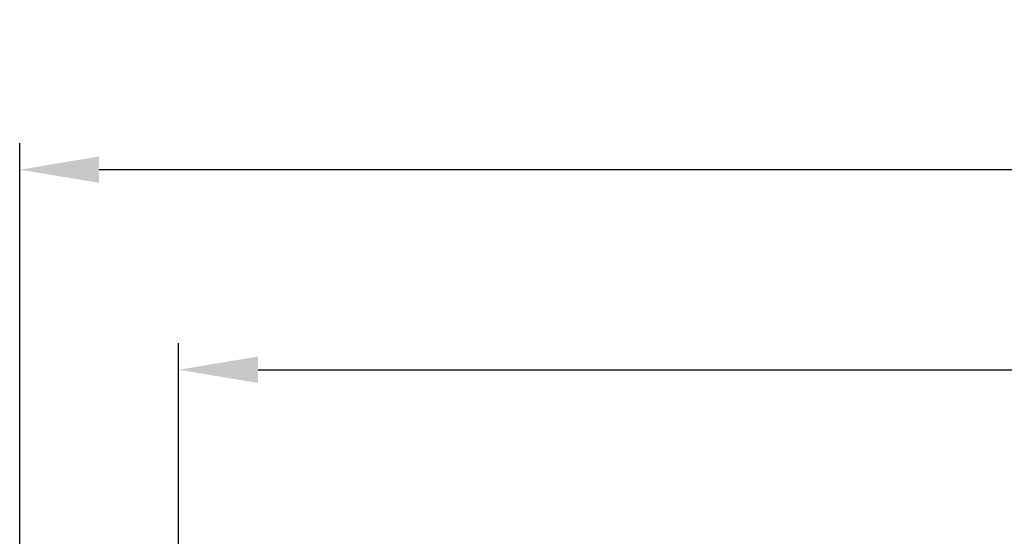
# Model space of a CAD drawing. Extents: x 14074 to 14414, y -3712 to -3387.
# Tile 10 of 18: x 14074 to 14112, y -3408 to -3388. Entities that reach past the tile are written whole.
import ezdxf

# ---------------------------------------------------------------- set-up
doc = ezdxf.new("R2010")
doc.units = 0
doc.layers.get('0').update_dxf_attribs({"linetype": 'CONTINUOUS'})
doc.layers.get('DEFPOINTS').update_dxf_attribs({"color": 8, "linetype": 'CONTINUOUS'})
doc.styles.get("Standard").update_dxf_attribs({"font": 'PMingLiU.ttf'})
doc.dimstyles.new('ISO-25', dxfattribs={"dimtxt": 3, "dimasz": 3, "dimexe": 1, "dimexo": 1, "dimgap": 2, "dimtad": 2, "dimtih": 1, "dimtoh": 1, "dimtxsty": 'STANDARD', "dimcen": 0, "dimclrd": 256, "dimclre": 256, "dimclrt": 256, "dimazin": 3, "dimtfac": 1, "dimtmove": 0, "dimatfit": 3})

# ---------------------------------------------------------------- blocks, each defined once
blk = doc.blocks.new('*D3')
for p, q in [((14080.481, -3563.405), (14080.481, -3400.577)), ((14153.481, -3413.405), (14153.481, -3400.577)), ((14083.481, -3401.577), (14150.481, -3401.577))]:
    blk.add_line(p, q)
for points in [[(14083.481, -3401.077), (14083.481, -3402.077), (14080.481, -3401.577)], [(14150.481, -3401.077), (14150.481, -3402.077), (14153.481, -3401.577)]]:
    blk.add_solid(points)
at = {"layer": 'DEFPOINTS', "color": 0}
for p in [(14153.481, -3401.577), (14153.481, -3414.405), (14080.481, -3564.405)]:
    blk.add_point(p, dxfattribs=at)
at = {"insert": (14116.981, -3397.907), "char_height": 3, "attachment_point": 5}
blk.add_mtext('73', dxfattribs=at)
blk = doc.blocks.new('*D4')
for p, q in [((14074.481, -3446.677), (14074.481, -3393.016)), ((14159.481, -3446.677), (14159.481, -3393.016)), ((14077.481, -3394.016), (14156.481, -3394.016))]:
    blk.add_line(p, q)
for points in [[(14077.481, -3393.516), (14077.481, -3394.516), (14074.481, -3394.016)], [(14156.481, -3393.516), (14156.481, -3394.516), (14159.481, -3394.016)]]:
    blk.add_solid(points)
at = {"layer": 'DEFPOINTS', "color": 0}
for p in [(14159.481, -3394.016), (14074.481, -3447.677), (14159.481, -3447.677)]:
    blk.add_point(p, dxfattribs=at)
at = {"insert": (14116.981, -3390.317), "char_height": 3, "attachment_point": 5}
blk.add_mtext('85', dxfattribs=at)

msp = doc.modelspace()

# ---------------------------------------------------------------- dimensions: what is measured, and where the dimension line sits
for base, p1, p2, picture, middle in [((14159.481, -3394.016), (14074.481, -3447.677), (14159.481, -3447.677), '*D4', (14116.981, -3394.016)), ((14153.481, -3401.577), (14080.481, -3564.405), (14153.481, -3414.405), '*D3', (14116.981, -3401.577))]:
    dim = msp.add_linear_dim(base=base, p1=p1, p2=p2, dimstyle='ISO-25')
    dim.commit()
    dim.dimension.update_dxf_attribs({"geometry": picture, "text_midpoint": middle, "dimtype": 160})

doc.saveas('drawing.dxf')
